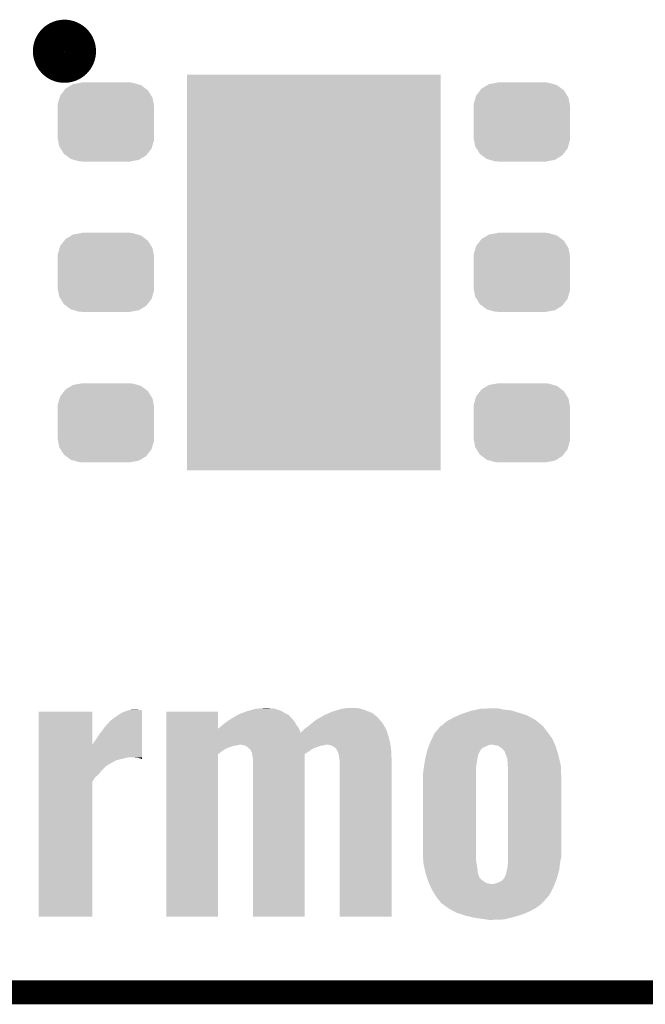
# Model space of a CAD drawing. Extents: x -1.3 to 24.2, y -3.9 to 39.2.
# Tile 7 of 33: x 7.3 to 11.2, y -3.9 to 2.3. Entities that reach past the tile are written whole.
import ezdxf

# ---------------------------------------------------------------- set-up
doc = ezdxf.new("R2010")
doc.units = 0
doc.layers.get('0').update_dxf_attribs({"linetype": 'CONTINUOUS'})
for name, color, linetype in [('THERMO_31_CLICK_V100_GKO', 5, 'CONTINUOUS'), ('THERMO_31_CLICK_V100_GTO', 14, 'CONTINUOUS'), ('THERMO_31_CLICK_V100_GTS', 12, 'CONTINUOUS')]:
    doc.layers.add(name, color=color, linetype=linetype)

# ---------------------------------------------------------------- blocks, each defined once
blk = doc.blocks.new('RECTANGLE_53')
blk.add_solid([(0.8001, 1.24968), (0.8001, -1.24968), (-0.8001, 1.24968), (-0.8001, -1.24968)])
blk = doc.blocks.new('CUSTOM_64')
for points in [[(-0.157486, 0.248168), (-0.15367, 0.248846), (0.169202, 0.248168), (0.15367, 0.248846)], [(-0.15367, 0.248846), (-0.15367, 0.25019), (0.15367, 0.248846), (0.15367, 0.25019)], [(-0.288346, 0.167262), (-0.263218, 0.199814), (0.28593, 0.167262), (0.26581, 0.199814)], [(-0.263218, 0.199814), (-0.254768, 0.210758), (0.26581, 0.199814), (0.251368, 0.210758)], [(-0.254768, 0.210758), (-0.218054, 0.233), (0.251368, 0.210758), (0.222016, 0.233)], [(-0.218054, 0.233), (-0.20777, 0.23923), (0.222016, 0.233), (0.200324, 0.23923)], [(-0.20777, 0.23923), (-0.157486, 0.248168), (0.200324, 0.23923), (0.169202, 0.248168)], [(-0.303986, 0.114586), (-0.29256, 0.153072), (0.301898, 0.114586), (0.2947, 0.153072)], [(-0.29256, 0.153072), (-0.288346, 0.167262), (0.2947, 0.153072), (0.28593, 0.167262)], [(-0.3048, 0.09906), (-0.303986, 0.114586), (0.3048, 0.09906), (0.301898, 0.114586)], [(-0.30353, 0.079592), (-0.3048, 0.09906), (0.30353, 0.079592), (0.3048, 0.09906)], [(-0.30353, -0.079592), (-0.30353, 0.079592), (0.30353, -0.079592), (0.30353, 0.079592)], [(-0.3048, -0.09906), (-0.30353, -0.079592), (0.3048, -0.09906), (0.30353, -0.079592)], [(-0.301896, -0.114586), (-0.3048, -0.09906), (0.303986, -0.114586), (0.3048, -0.09906)], [(-0.2947, -0.153072), (-0.301896, -0.114586), (0.292558, -0.153072), (0.303986, -0.114586)], [(-0.285928, -0.167262), (-0.2947, -0.153072), (0.288346, -0.167262), (0.292558, -0.153072)], [(-0.26581, -0.199814), (-0.285928, -0.167262), (0.263216, -0.199814), (0.288346, -0.167262)], [(-0.251366, -0.210758), (-0.26581, -0.199814), (0.254768, -0.210758), (0.263216, -0.199814)], [(-0.222016, -0.233), (-0.251366, -0.210758), (0.218052, -0.233), (0.254768, -0.210758)], [(-0.200322, -0.23923), (-0.222016, -0.233), (0.20777, -0.23923), (0.218052, -0.233)], [(-0.169202, -0.248168), (-0.200322, -0.23923), (0.157484, -0.248168), (0.20777, -0.23923)], [(-0.15367, -0.248846), (-0.169202, -0.248168), (0.15367, -0.248846), (0.157484, -0.248168)], [(-0.15367, -0.25019), (-0.15367, -0.248846), (0.15367, -0.25019), (0.15367, -0.248846)]]:
    blk.add_solid(points)

msp = doc.modelspace()

# ---------------------------------------------------------------- linework, layer by layer
at = {"layer": 'THERMO_31_CLICK_V100_GKO', "const_width": 0.1524}
msp.add_lwpolyline([(-1.27, -3.81), (21.59, -3.81)], dxfattribs=at)
at = {"layer": 'THERMO_31_CLICK_V100_GTO', "const_width": 0.20066}
msp.add_lwpolyline([(7.47014, 2.1336, 1), (7.66826, 2.1336, 1)], format="xyb", close=True, dxfattribs=at)
at = {"layer": 'THERMO_31_CLICK_V100_GTO'}
for points in [[(7.406658, -2.245324), (7.40666, -2.037102), (7.744498, -2.245324), (7.74446, -2.037102)], [(7.40666, -2.037102), (7.406662, -2.03708), (7.74446, -2.037102), (7.406662, -2.03708)], [(7.90702, -2.05994), (7.932418, -2.0447), (8.059416, -2.05994), (8.059418, -2.0447)], [(7.932418, -2.0447), (7.957818, -2.03454), (8.059418, -2.0447), (8.059418, -2.03454)], [(7.957818, -2.03454), (7.973, -2.02948), (8.059418, -2.03454), (8.05942, -2.02948)], [(7.973, -2.02948), (7.980682, -2.02692), (8.05942, -2.02948), (8.0391, -2.02692)], [(7.980682, -2.02692), (8.008618, -2.02438), (8.0391, -2.02692), (8.023862, -2.02438)], [(8.21184, -2.037102), (8.211842, -2.03708), (8.53948, -2.037102), (8.211842, -2.03708)], [(8.21184, -2.146264), (8.21184, -2.037102), (8.539518, -2.146264), (8.53948, -2.037102)], [(8.669018, -2.05486), (8.722358, -2.034542), (8.976366, -2.05486), (8.939792, -2.034542)], [(8.722358, -2.034542), (8.74099, -2.02946), (8.939792, -2.034542), (8.930642, -2.02946)], [(8.74099, -2.02946), (8.778242, -2.0193), (8.930642, -2.02946), (8.8961, -2.0193)], [(8.778242, -2.0193), (8.80999, -2.01676), (8.8961, -2.0193), (8.887464, -2.01676)], [(8.80999, -2.01676), (8.841738, -2.01422), (8.869682, -2.01676), (8.856982, -2.01422)], [(9.20496, -2.06248), (9.23848, -2.047242), (9.533466, -2.06248), (9.51484, -2.047242)], [(9.23848, -2.047242), (9.26084, -2.037078), (9.51484, -2.047242), (9.49045, -2.037078)], [(9.26084, -2.037078), (9.269542, -2.03454), (9.49045, -2.037078), (9.484358, -2.03454)], [(9.269542, -2.03454), (9.304388, -2.024378), (9.484358, -2.03454), (9.45642, -2.024378)], [(9.304388, -2.024378), (9.321802, -2.0193), (9.45642, -2.024378), (9.439492, -2.0193)], [(9.321802, -2.0193), (9.339582, -2.01676), (9.439492, -2.0193), (9.431022, -2.01676)], [(9.339582, -2.01676), (9.357362, -2.01422), (9.431022, -2.01676), (9.40816, -2.01422)], [(10.053318, -2.06248), (10.07618, -2.05232), (10.492742, -2.06248), (10.462262, -2.05232)], [(10.07618, -2.05232), (10.099042, -2.0447), (10.462262, -2.05232), (10.4394, -2.0447)], [(10.099042, -2.0447), (10.12952, -2.034542), (10.4394, -2.0447), (10.405542, -2.034542)], [(10.12952, -2.034542), (10.151538, -2.02946), (10.405542, -2.034542), (10.388602, -2.02946)], [(10.151538, -2.02946), (10.17355, -2.02438), (10.388602, -2.02946), (10.340342, -2.02438)], [(10.17355, -2.02438), (10.195562, -2.0193), (10.340342, -2.02438), (10.316636, -2.0193)], [(10.195562, -2.0193), (10.26922, -2.01676), (10.316636, -2.0193), (10.304782, -2.01676)], [(7.8232, -2.13614), (7.861302, -2.092958), (8.059412, -2.13614), (8.059414, -2.092958)], [(7.861302, -2.092958), (7.90702, -2.05994), (8.059414, -2.092958), (8.059416, -2.05994)], [(8.565512, -2.123442), (8.58774, -2.10566), (9.03478, -2.123442), (9.024904, -2.10566)], [(8.58774, -2.10566), (8.595356, -2.100582), (9.024904, -2.10566), (9.022082, -2.100582)], [(8.595356, -2.100582), (8.622028, -2.0828), (9.022082, -2.100582), (9.00684, -2.0828)], [(8.622028, -2.0828), (8.625838, -2.08026), (9.00684, -2.0828), (9.0043, -2.08026)], [(8.625838, -2.08026), (8.669006, -2.054866), (9.0043, -2.08026), (8.978906, -2.054866)], [(8.669006, -2.054866), (8.669018, -2.05486), (8.978906, -2.054866), (8.976366, -2.05486)], [(9.11606, -2.12344), (9.131688, -2.110742), (9.585598, -2.12344), (9.578342, -2.110742)], [(9.131688, -2.110742), (9.144192, -2.100582), (9.578342, -2.110742), (9.57072, -2.100582)], [(9.144192, -2.100582), (9.14732, -2.09804), (9.57072, -2.100582), (9.56818, -2.09804)], [(9.14732, -2.09804), (9.156702, -2.090418), (9.56818, -2.09804), (9.561252, -2.090418)], [(9.156702, -2.090418), (9.191796, -2.0701), (9.561252, -2.090418), (9.54278, -2.0701)], [(9.191796, -2.0701), (9.20496, -2.06248), (9.54278, -2.0701), (9.533466, -2.06248)], [(9.951722, -2.125976), (9.96696, -2.11074), (10.586208, -2.125976), (10.567924, -2.11074)], [(9.96696, -2.11074), (9.99236, -2.09296), (10.567924, -2.11074), (10.546588, -2.09296)], [(9.99236, -2.09296), (9.997122, -2.09042), (10.546588, -2.09296), (10.543538, -2.09042)], [(9.997122, -2.09042), (10.030458, -2.07264), (10.543538, -2.09042), (10.511214, -2.07264)], [(10.030458, -2.07264), (10.053318, -2.06248), (10.511214, -2.07264), (10.492742, -2.06248)], [(7.79018, -2.179322), (7.8232, -2.13614), (8.059408, -2.179322), (8.059412, -2.13614)], [(8.211838, -2.171574), (8.21184, -2.146264), (9.06018, -2.171574), (9.050936, -2.146264)], [(8.211838, -2.18948), (8.211838, -2.171574), (9.6139, -2.18948), (9.608392, -2.171574)], [(8.539518, -2.146264), (8.542018, -2.143762), (9.050936, -2.146264), (9.05002, -2.143762)], [(8.542018, -2.143762), (8.54456, -2.14122), (9.05002, -2.143762), (9.048114, -2.14122)], [(8.54456, -2.14122), (8.56234, -2.12598), (9.048114, -2.14122), (9.036684, -2.12598)], [(8.56234, -2.12598), (8.565512, -2.123442), (9.036684, -2.12598), (9.03478, -2.123442)], [(9.06018, -2.171574), (9.060188, -2.169156), (9.608392, -2.171574), (9.607648, -2.169156)], [(9.060188, -2.169156), (9.067802, -2.164078), (9.607648, -2.169156), (9.606086, -2.164078)], [(9.067802, -2.164078), (9.075418, -2.156462), (9.606086, -2.164078), (9.603742, -2.156462)], [(9.075418, -2.156462), (9.085582, -2.1463), (9.603742, -2.156462), (9.5982, -2.1463)], [(9.085582, -2.1463), (9.109286, -2.12852), (9.5982, -2.1463), (9.5885, -2.12852)], [(9.109286, -2.12852), (9.11606, -2.12344), (9.5885, -2.12852), (9.585598, -2.12344)], [(9.889066, -2.2098), (9.906, -2.17424), (10.65022, -2.2098), (10.62482, -2.17424)], [(9.906, -2.17424), (9.925052, -2.15138), (10.62482, -2.17424), (10.60704, -2.15138)], [(9.925052, -2.15138), (9.939872, -2.1336), (10.60704, -2.15138), (10.59434, -2.1336)], [(9.939872, -2.1336), (9.944106, -2.12852), (10.59434, -2.1336), (10.58926, -2.12852)], [(9.944106, -2.12852), (9.94411, -2.128518), (10.58926, -2.12852), (10.589258, -2.128518)], [(9.94411, -2.128518), (9.951722, -2.125976), (10.589258, -2.128518), (10.586208, -2.125976)], [(7.744498, -2.245324), (7.752082, -2.237736), (8.059404, -2.245324), (8.059404, -2.237736)], [(7.752082, -2.237736), (7.75716, -2.22758), (8.059404, -2.237736), (8.059404, -2.22758)], [(7.75716, -2.22758), (7.76732, -2.214878), (8.059404, -2.22758), (8.059406, -2.214878)], [(7.76732, -2.214878), (7.79018, -2.179322), (8.059406, -2.214878), (8.059408, -2.179322)], [(8.211838, -2.227578), (8.211838, -2.18948), (9.62406, -2.227578), (9.6139, -2.18948)], [(8.211838, -2.24536), (8.211838, -2.227578), (9.627024, -2.24536), (9.62406, -2.227578)], [(9.873826, -2.24536), (9.8806, -2.22758), (10.666026, -2.24536), (10.658124, -2.22758)], [(9.8806, -2.22758), (9.889066, -2.2098), (10.658124, -2.22758), (10.65022, -2.2098)], [(7.406656, -2.32664), (7.406658, -2.245324), (8.059398, -2.32664), (8.059404, -2.245324)], [(8.211836, -2.273302), (8.211838, -2.26568), (8.585198, -2.273302), (8.60298, -2.26568)], [(8.211836, -2.28854), (8.211836, -2.273302), (8.56234, -2.28854), (8.585198, -2.273302)], [(8.211836, -2.306328), (8.211836, -2.28854), (8.53948, -2.306328), (8.56234, -2.28854)], [(8.211838, -2.245362), (8.211838, -2.24536), (8.676638, -2.245362), (8.679178, -2.24536)], [(8.211838, -2.25044), (8.211838, -2.245362), (8.661398, -2.25044), (8.676638, -2.245362)], [(8.211838, -2.252982), (8.211838, -2.25044), (8.638538, -2.252982), (8.661398, -2.25044)], [(8.211838, -2.26314), (8.211838, -2.252982), (8.60806, -2.26314), (8.638538, -2.252982)], [(8.211838, -2.26568), (8.211838, -2.26314), (8.60298, -2.26568), (8.60806, -2.26314)], [(8.679188, -2.245362), (8.679178, -2.24536), (9.222738, -2.245362), (9.225278, -2.24536)], [(8.704578, -2.25044), (8.679188, -2.245362), (9.207498, -2.25044), (9.222738, -2.245362)], [(8.709664, -2.252982), (8.704578, -2.25044), (9.187178, -2.252982), (9.207498, -2.25044)], [(8.724896, -2.260598), (8.709664, -2.252982), (9.16623, -2.260598), (9.187178, -2.252982)], [(8.72744, -2.26314), (8.724896, -2.260598), (9.15924, -2.26314), (9.16623, -2.260598)], [(8.729982, -2.26568), (8.72744, -2.26314), (9.151622, -2.26568), (9.15924, -2.26314)], [(8.73506, -2.270758), (8.729982, -2.26568), (9.139774, -2.270758), (9.151622, -2.26568)], [(8.740134, -2.273298), (8.73506, -2.270758), (9.133848, -2.273298), (9.139774, -2.270758)], [(8.740138, -2.273302), (8.740134, -2.273298), (9.13384, -2.273302), (9.133848, -2.273298)], [(8.747758, -2.28854), (8.740138, -2.273302), (9.11352, -2.28854), (9.13384, -2.273302)], [(8.752838, -2.298698), (8.747758, -2.28854), (9.097566, -2.298698), (9.11352, -2.28854)], [(8.754226, -2.30633), (8.752838, -2.298698), (9.08558, -2.30633), (9.097566, -2.298698)], [(9.253218, -2.25044), (9.225278, -2.24536), (9.62787, -2.25044), (9.627024, -2.24536)], [(9.270998, -2.260598), (9.253218, -2.25044), (9.629564, -2.260598), (9.62787, -2.25044)], [(9.283698, -2.270758), (9.270998, -2.260598), (9.631258, -2.270758), (9.629564, -2.260598)], [(9.286238, -2.2733), (9.283698, -2.270758), (9.63168, -2.2733), (9.631258, -2.270758)], [(9.28624, -2.273302), (9.286238, -2.2733), (9.63168, -2.273302), (9.63168, -2.2733)], [(9.298938, -2.298698), (9.28624, -2.273302), (9.63289, -2.298698), (9.63168, -2.273302)], [(9.30402, -2.32664), (9.298938, -2.298698), (9.63422, -2.32664), (9.63289, -2.298698)], [(9.855442, -2.30124), (9.856048, -2.298694), (10.185404, -2.30124), (10.18794, -2.298694)], [(9.856048, -2.298694), (9.856652, -2.296156), (10.18794, -2.298694), (10.187942, -2.296156)], [(9.856652, -2.296156), (9.860282, -2.280918), (10.187942, -2.296156), (10.19665, -2.280918)], [(9.860282, -2.280918), (9.861248, -2.27838), (10.19665, -2.280918), (10.198102, -2.27838)], [(9.861248, -2.27838), (9.866086, -2.265678), (10.198102, -2.27838), (10.210804, -2.265678)], [(9.866086, -2.265678), (9.870924, -2.25298), (10.210804, -2.265678), (10.23874, -2.25298)], [(9.870924, -2.25298), (9.873826, -2.24536), (10.23874, -2.25298), (10.259064, -2.24536)], [(10.289542, -2.25044), (10.269218, -2.24536), (10.668284, -2.25044), (10.666026, -2.24536)], [(10.307324, -2.252984), (10.289542, -2.25044), (10.669416, -2.252984), (10.668284, -2.25044)], [(10.310948, -2.25552), (10.307324, -2.252984), (10.670542, -2.25552), (10.669416, -2.252984)], [(10.332722, -2.27076), (10.310948, -2.25552), (10.67518, -2.27076), (10.670542, -2.25552)], [(10.347958, -2.28854), (10.332722, -2.27076), (10.680592, -2.28854), (10.67518, -2.27076)], [(10.3505, -2.291086), (10.347958, -2.28854), (10.681366, -2.291086), (10.680592, -2.28854)], [(10.350502, -2.296164), (10.3505, -2.291086), (10.682912, -2.296164), (10.681366, -2.291086)], [(10.35812, -2.31394), (10.350502, -2.296164), (10.68832, -2.31394), (10.682912, -2.296164)], [(7.406656, -2.32918), (7.406656, -2.32664), (7.95782, -2.32918), (7.970518, -2.32664)], [(7.406656, -2.33426), (7.406656, -2.32918), (7.94004, -2.33426), (7.95782, -2.32918)], [(7.406656, -2.34442), (7.406656, -2.33426), (7.896858, -2.34442), (7.94004, -2.33426)], [(7.406656, -2.36982), (7.406656, -2.34442), (7.851134, -2.36982), (7.896858, -2.34442)], [(8.034018, -2.32918), (8.008622, -2.32664), (8.059398, -2.32918), (8.059398, -2.32664)], [(8.051796, -2.334258), (8.034018, -2.32918), (8.059398, -2.334258), (8.059398, -2.32918)], [(8.054334, -2.336794), (8.051796, -2.334258), (8.059398, -2.336794), (8.059398, -2.334258)], [(8.059398, -2.3368), (8.054334, -2.336794), (8.059398, -2.3368), (8.059398, -2.336794)], [(8.21182, -3.332458), (8.211836, -2.306328), (8.539458, -3.332458), (8.53948, -2.306328)], [(8.75792, -2.326642), (8.754226, -2.30633), (9.085578, -2.326642), (9.08558, -2.30633)], [(8.76046, -2.34696), (8.75792, -2.326642), (9.085578, -2.34696), (9.085578, -2.326642)], [(8.76046, -3.332458), (8.76046, -2.34696), (9.085558, -3.332458), (9.085578, -2.34696)], [(9.30402, -2.326642), (9.30402, -2.32664), (9.634218, -2.326642), (9.63422, -2.32664)], [(9.30656, -2.34696), (9.30402, -2.326642), (9.634218, -2.34696), (9.634218, -2.326642)], [(9.30656, -3.332458), (9.30656, -2.34696), (9.634198, -3.332458), (9.634218, -2.34696)], [(9.84123, -2.372358), (9.845462, -2.34696), (10.17016, -2.372358), (10.17524, -2.34696)], [(9.845462, -2.34696), (9.84758, -2.33426), (10.17524, -2.34696), (10.177054, -2.33426)], [(9.84758, -2.33426), (9.848788, -2.32918), (10.177054, -2.33426), (10.17778, -2.32918)], [(9.848788, -2.32918), (9.852418, -2.313938), (10.17778, -2.32918), (10.180322, -2.313938)], [(9.852418, -2.313938), (9.855442, -2.30124), (10.180322, -2.313938), (10.185404, -2.30124)], [(10.36574, -2.336802), (10.35812, -2.31394), (10.693596, -2.336802), (10.68832, -2.31394)], [(10.36828, -2.37998), (10.36574, -2.336802), (10.70356, -2.37998), (10.693596, -2.336802)], [(7.406654, -2.410462), (7.406656, -2.382522), (7.80288, -2.410462), (7.83082, -2.382522)], [(7.406654, -2.43332), (7.406654, -2.410462), (7.7851, -2.43332), (7.80288, -2.410462)], [(7.406656, -2.369826), (7.406656, -2.36982), (7.848594, -2.369826), (7.851134, -2.36982)], [(7.406656, -2.377442), (7.406656, -2.369826), (7.840976, -2.377442), (7.848594, -2.369826)], [(7.406656, -2.382522), (7.406656, -2.377442), (7.83082, -2.382522), (7.840976, -2.377442)], [(9.83234, -2.433318), (9.83488, -2.41808), (10.16762, -2.433318), (10.16762, -2.41808)], [(9.83488, -2.41808), (9.83725, -2.4003), (10.16762, -2.41808), (10.16762, -2.4003)], [(9.83725, -2.4003), (9.83996, -2.37998), (10.16762, -2.4003), (10.169466, -2.37998)], [(9.83996, -2.37998), (9.84123, -2.372358), (10.169466, -2.37998), (10.17016, -2.372358)], [(10.368282, -2.379982), (10.36828, -2.37998), (10.70356, -2.379982), (10.70356, -2.37998)], [(10.37082, -2.400302), (10.368282, -2.379982), (10.704262, -2.400302), (10.70356, -2.379982)], [(10.37082, -2.45364), (10.37082, -2.400302), (10.7061, -2.45364), (10.704262, -2.400302)], [(7.40664, -3.332458), (7.406654, -2.481584), (7.744438, -3.332458), (7.74446, -2.481584)], [(7.406654, -2.453644), (7.406654, -2.43332), (7.76224, -2.453644), (7.7851, -2.43332)], [(7.406654, -2.481584), (7.406654, -2.453644), (7.74446, -2.481584), (7.76224, -2.453644)], [(9.83234, -2.91846), (9.83234, -2.433318), (10.16762, -2.91846), (10.16762, -2.433318)], [(10.37082, -2.954022), (10.37082, -2.45364), (10.7061, -2.954022), (10.7061, -2.45364)], [(9.834268, -2.974338), (9.83234, -2.91846), (10.16762, -2.974338), (10.16762, -2.91846)], [(9.83488, -2.992118), (9.834268, -2.974338), (10.17016, -2.992118), (10.16762, -2.974338)], [(10.369338, -2.99212), (10.37082, -2.97434), (10.69848, -2.99212), (10.702036, -2.97434)], [(10.37082, -2.97434), (10.37082, -2.954022), (10.702036, -2.97434), (10.7061, -2.954022)], [(9.834882, -2.99212), (9.83488, -2.992118), (10.17016, -2.99212), (10.17016, -2.992118)], [(9.845042, -3.03784), (9.834882, -2.99212), (10.17778, -3.03784), (10.17016, -2.99212)], [(9.85012, -3.060698), (9.845042, -3.03784), (10.18032, -3.060698), (10.17778, -3.03784)], [(10.358118, -3.060702), (10.36066, -3.04546), (10.686868, -3.060702), (10.691222, -3.04546)], [(10.36066, -3.04546), (10.362836, -3.037842), (10.691222, -3.04546), (10.6934, -3.037842)], [(10.362836, -3.037842), (10.36574, -3.027682), (10.6934, -3.037842), (10.694528, -3.027682)], [(10.36574, -3.027682), (10.36828, -3.00482), (10.694528, -3.027682), (10.697068, -3.00482)], [(10.36828, -3.00482), (10.369338, -2.99212), (10.697068, -3.00482), (10.69848, -2.99212)], [(9.856894, -3.081016), (9.85012, -3.060698), (10.187938, -3.081016), (10.18032, -3.060698)], [(9.858584, -3.086086), (9.856894, -3.081016), (10.18794, -3.086086), (10.187938, -3.081016)], [(9.859434, -3.088638), (9.858584, -3.086086), (10.193016, -3.088638), (10.18794, -3.086086)], [(9.863668, -3.101338), (9.859434, -3.088638), (10.205718, -3.101338), (10.193016, -3.088638)], [(9.8679, -3.11404), (9.863668, -3.101338), (10.223864, -3.11404), (10.205718, -3.101338)], [(10.302238, -3.11912), (10.330176, -3.106422), (10.667516, -3.11912), (10.672354, -3.106422)], [(10.330176, -3.106422), (10.340338, -3.096262), (10.672354, -3.106422), (10.676224, -3.096262)], [(10.340338, -3.096262), (10.343726, -3.09118), (10.676224, -3.096262), (10.678162, -3.09118)], [(10.343726, -3.09118), (10.350496, -3.081026), (10.678162, -3.09118), (10.681062, -3.081026)], [(10.350496, -3.081026), (10.3505, -3.078484), (10.681062, -3.081026), (10.681788, -3.078484)], [(10.3505, -3.078484), (10.35304, -3.0734), (10.681788, -3.078484), (10.68324, -3.0734)], [(10.35304, -3.0734), (10.358118, -3.060702), (10.68324, -3.0734), (10.686868, -3.060702)], [(9.870158, -3.119118), (9.8679, -3.11404), (10.231116, -3.119118), (10.223864, -3.11404)], [(9.872416, -3.1242), (9.870158, -3.119118), (10.248898, -3.1242), (10.231116, -3.119118)], [(9.873546, -3.12674), (9.872416, -3.1242), (10.26922, -3.12674), (10.248898, -3.1242)], [(9.88145, -3.144522), (9.873546, -3.12674), (10.65784, -3.144522), (10.664614, -3.12674)], [(9.88822, -3.159758), (9.88145, -3.144522), (10.649858, -3.159758), (10.65784, -3.144522)], [(9.91108, -3.19786), (9.88822, -3.159758), (10.629898, -3.19786), (10.649858, -3.159758)], [(10.279376, -3.12674), (10.302238, -3.11912), (10.664614, -3.12674), (10.667516, -3.11912)], [(9.91108, -3.197862), (9.91108, -3.19786), (10.629896, -3.197862), (10.629898, -3.19786)], [(9.92886, -3.22326), (9.91108, -3.197862), (10.60732, -3.22326), (10.629896, -3.197862)], [(9.941556, -3.235958), (9.92886, -3.22326), (10.596034, -3.235958), (10.60732, -3.22326)], [(9.944098, -3.243574), (9.941556, -3.235958), (10.589264, -3.243574), (10.596034, -3.235958)], [(9.944108, -3.24358), (9.944098, -3.243574), (10.58926, -3.24358), (10.589264, -3.243574)], [(9.947554, -3.24612), (9.944108, -3.24358), (10.58672, -3.24612), (10.58926, -3.24358)], [(9.968234, -3.26136), (9.947554, -3.24612), (10.568942, -3.26136), (10.58672, -3.24612)], [(9.992358, -3.27914), (9.968234, -3.26136), (10.54354, -3.27914), (10.568942, -3.26136)], [(10.024686, -3.29692), (9.992358, -3.27914), (10.510522, -3.29692), (10.54354, -3.27914)], [(7.744438, -3.33248), (7.40664, -3.332458), (7.744438, -3.33248), (7.744438, -3.332458)], [(8.539458, -3.33248), (8.21182, -3.332458), (8.539458, -3.33248), (8.539458, -3.332458)], [(9.085558, -3.33248), (8.76046, -3.332458), (9.085558, -3.33248), (9.085558, -3.332458)], [(9.634198, -3.33248), (9.30656, -3.332458), (9.634198, -3.33248), (9.634198, -3.332458)], [(10.043158, -3.30708), (10.024686, -3.29692), (10.487662, -3.30708), (10.510522, -3.29692)], [(10.073648, -3.317242), (10.043158, -3.30708), (10.4648, -3.317242), (10.487662, -3.30708)], [(10.096502, -3.32486), (10.073648, -3.317242), (10.439766, -3.32486), (10.4648, -3.317242)], [(10.139174, -3.33502), (10.096502, -3.32486), (10.40638, -3.33502), (10.439766, -3.32486)], [(10.14984, -3.33756), (10.139174, -3.33502), (10.395796, -3.33756), (10.40638, -3.33502)], [(10.19556, -3.34518), (10.14984, -3.33756), (10.364044, -3.34518), (10.395796, -3.33756)], [(10.23366, -3.35026), (10.19556, -3.34518), (10.342878, -3.35026), (10.364044, -3.34518)], [(10.248898, -3.3528), (10.23366, -3.35026), (10.26922, -3.3528), (10.342878, -3.35026)]]:
    msp.add_solid(points, dxfattribs=at)

# ---------------------------------------------------------------- block references
at = {"layer": 'THERMO_31_CLICK_V100_GTS'}
for name, p in [('CUSTOM_64', (7.83082, 1.68656)), ('RECTANGLE_53', (9.144, 0.7366)), ('CUSTOM_64', (10.45718, 1.68656)), ('CUSTOM_64', (7.83082, 0.7366)), ('CUSTOM_64', (10.45718, 0.7366)), ('CUSTOM_64', (7.83082, -0.21336)), ('CUSTOM_64', (10.45718, -0.21336))]:
    msp.add_blockref(name, p, dxfattribs=at)

doc.saveas('drawing.dxf')
